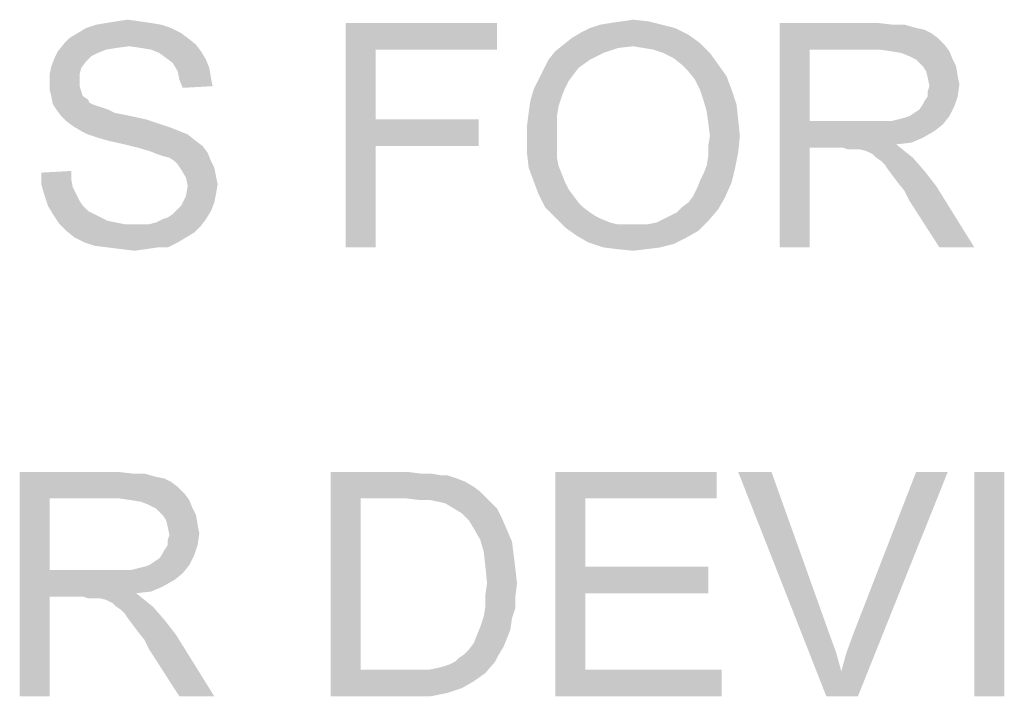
# Model space of a CAD drawing. Extents: x 0 to 841, y 0 to 594.
# Tile 49 of 102: x 684.61 to 695.57, y 43.5 to 51.04. Entities that reach past the tile are written whole.
import ezdxf

# ---------------------------------------------------------------- set-up
doc = ezdxf.new("R2010")
doc.units = 0
doc.header["$LTSCALE"] = 46.255
doc.header["$MEASUREMENT"] = 0
doc.layers.get('0').update_dxf_attribs({"linetype": 'CONTINUOUS'})

msp = doc.modelspace()

# ---------------------------------------------------------------- linework, layer by layer
at = {"color": 1, "linetype": 'Continuous'}
for points in [[(686.18148, 50.98148), (685.34815, 50.94444), (685.45926, 50.98148)], [(685.34815, 50.94444), (686.18148, 50.98148), (686.29259, 50.94444)], [(686.07037, 51), (685.45926, 50.98148), (685.57037, 51)], [(685.45926, 50.98148), (686.07037, 51), (686.18148, 50.98148)], [(685.94074, 51.01852), (685.57037, 51), (685.68148, 51.01852)], [(685.57037, 51), (685.94074, 51.01852), (686.07037, 51)], [(685.68148, 51.01852), (685.81111, 51.03704), (685.94074, 51.01852)], [(688.23704, 51), (689.92222, 51), (688.57037, 50.7037)], [(688.57037, 50.7037), (688.23704, 48.5), (688.23704, 51)], [(688.57037, 50.7037), (689.92222, 51), (689.92222, 50.7037)], [(691.75556, 50.98148), (690.95926, 50.94444), (691.07037, 50.98148)], [(690.95926, 50.94444), (691.75556, 50.98148), (691.9037, 50.94444)], [(691.07037, 50.98148), (691.18148, 51), (691.60741, 51.01852)], [(691.07037, 50.98148), (691.60741, 51.01852), (691.75556, 50.98148)], [(691.60741, 51.01852), (691.18148, 51), (691.31111, 51.01852)], [(691.31111, 51.01852), (691.44074, 51.03704), (691.60741, 51.01852)], [(693.07037, 51), (694.16296, 51), (693.4037, 50.7037)], [(693.4037, 50.7037), (693.07037, 48.5), (693.07037, 51)], [(694.16296, 51), (694.32963, 50.98148), (693.4037, 50.7037)], [(694.45926, 50.98148), (694.58889, 50.94444), (693.4037, 50.7037)], [(694.32963, 50.98148), (694.45926, 50.98148), (693.4037, 50.7037)], [(686.4037, 50.88889), (685.16296, 50.83333), (685.25556, 50.88889)], [(685.16296, 50.83333), (686.4037, 50.88889), (686.47778, 50.83333)], [(686.29259, 50.94444), (685.25556, 50.88889), (685.34815, 50.94444)], [(685.25556, 50.88889), (686.29259, 50.94444), (686.4037, 50.88889)], [(692.05185, 50.87037), (690.75556, 50.83333), (690.84815, 50.88889)], [(690.75556, 50.83333), (692.05185, 50.87037), (692.18148, 50.77778)], [(691.9037, 50.94444), (690.84815, 50.88889), (690.95926, 50.94444)], [(690.84815, 50.88889), (691.9037, 50.94444), (692.05185, 50.87037)], [(694.58889, 50.94444), (694.68148, 50.92593), (693.4037, 50.7037)], [(694.68148, 50.92593), (694.75556, 50.88889), (693.4037, 50.7037)], [(694.75556, 50.88889), (694.82963, 50.83333), (693.4037, 50.7037)], [(685.82963, 50.74074), (685.03333, 50.68519), (685.10741, 50.77778)], [(686.47778, 50.83333), (685.10741, 50.77778), (685.16296, 50.83333)], [(685.10741, 50.77778), (686.47778, 50.83333), (686.57037, 50.75926)], [(685.10741, 50.77778), (686.57037, 50.75926), (685.82963, 50.74074)], [(685.95926, 50.72222), (685.82963, 50.74074), (686.57037, 50.75926)], [(686.07037, 50.7037), (685.95926, 50.72222), (686.57037, 50.75926)], [(686.07037, 50.7037), (686.57037, 50.75926), (686.62593, 50.68519)], [(691.44074, 50.74074), (690.57037, 50.68519), (690.66296, 50.75926)], [(692.18148, 50.77778), (690.66296, 50.75926), (690.75556, 50.83333)], [(691.44074, 50.74074), (690.66296, 50.75926), (692.18148, 50.77778)], [(691.55185, 50.72222), (691.44074, 50.74074), (692.18148, 50.77778)], [(691.66296, 50.7037), (691.55185, 50.72222), (692.18148, 50.77778)], [(691.77407, 50.66667), (691.66296, 50.7037), (692.18148, 50.77778)], [(691.77407, 50.66667), (692.18148, 50.77778), (692.29259, 50.66667)], [(694.82963, 50.83333), (694.9037, 50.75926), (693.4037, 50.7037)], [(694.18148, 50.7037), (693.4037, 50.7037), (694.9037, 50.75926)], [(694.31111, 50.68519), (694.18148, 50.7037), (694.9037, 50.75926)], [(694.31111, 50.68519), (694.9037, 50.75926), (694.95926, 50.68519)], [(685.47778, 50.66667), (684.9963, 50.61111), (685.03333, 50.68519)], [(685.47778, 50.66667), (685.4037, 50.62963), (684.9963, 50.61111)], [(685.82963, 50.74074), (685.68148, 50.72222), (685.03333, 50.68519)], [(685.68148, 50.72222), (685.57037, 50.7037), (685.03333, 50.68519)], [(685.03333, 50.68519), (685.57037, 50.7037), (685.47778, 50.66667)], [(686.62593, 50.68519), (686.16296, 50.66667), (686.07037, 50.7037)], [(686.23704, 50.61111), (686.16296, 50.66667), (686.62593, 50.68519)], [(686.23704, 50.61111), (686.62593, 50.68519), (686.68148, 50.59259)], [(688.57037, 50.7037), (688.57037, 49.92592), (688.23704, 48.5)], [(691.10741, 50.66667), (690.4963, 50.59259), (690.57037, 50.68519)], [(690.4963, 50.59259), (691.10741, 50.66667), (690.95926, 50.59259)], [(691.44074, 50.74074), (691.27407, 50.72222), (690.57037, 50.68519)], [(690.57037, 50.68519), (691.27407, 50.72222), (691.10741, 50.66667)], [(692.29259, 50.66667), (691.88519, 50.61111), (691.77407, 50.66667)], [(691.97778, 50.53704), (691.88519, 50.61111), (692.29259, 50.66667)], [(691.97778, 50.53704), (692.29259, 50.66667), (692.38519, 50.53704)], [(693.4037, 50.7037), (693.4037, 49.90741), (693.07037, 48.5)], [(694.95926, 50.68519), (694.42222, 50.66667), (694.31111, 50.68519)], [(694.51481, 50.62963), (694.42222, 50.66667), (694.95926, 50.68519)], [(694.58889, 50.59259), (694.51481, 50.62963), (694.95926, 50.68519)], [(694.58889, 50.59259), (694.95926, 50.68519), (694.9963, 50.59259)], [(685.34815, 50.57407), (684.95926, 50.51852), (684.9963, 50.61111)], [(684.95926, 50.51852), (685.34815, 50.57407), (685.29259, 50.5)], [(684.9963, 50.61111), (685.4037, 50.62963), (685.34815, 50.57407)], [(686.68148, 50.59259), (686.31111, 50.55556), (686.23704, 50.61111)], [(686.31111, 50.55556), (686.68148, 50.59259), (686.71852, 50.5)], [(686.71852, 50.5), (686.36667, 50.46296), (686.31111, 50.55556)], [(690.95926, 50.59259), (690.82963, 50.5), (690.44074, 50.48148)], [(690.95926, 50.59259), (690.44074, 50.48148), (690.4963, 50.59259)], [(694.9963, 50.59259), (694.66296, 50.51852), (694.58889, 50.59259)], [(694.66296, 50.51852), (694.9963, 50.59259), (695.03333, 50.51852)], [(685.29259, 50.5), (684.94074, 50.42592), (684.95926, 50.51852)], [(684.94074, 50.42592), (685.29259, 50.5), (685.27407, 50.42592)], [(686.36667, 50.46296), (686.71852, 50.5), (686.73704, 50.38889)], [(686.73704, 50.38889), (686.38519, 50.37037), (686.36667, 50.46296)], [(690.77407, 50.42593), (690.38519, 50.37037), (690.44074, 50.48148)], [(690.44074, 50.48148), (690.82963, 50.5), (690.77407, 50.42593)], [(692.38519, 50.53704), (692.05185, 50.46296), (691.97778, 50.53704)], [(692.05185, 50.46296), (692.38519, 50.53704), (692.47778, 50.40741)], [(692.47778, 50.40741), (692.12593, 50.37037), (692.05185, 50.46296)], [(695.03333, 50.51852), (694.7, 50.46296), (694.66296, 50.51852)], [(694.7, 50.46296), (695.03333, 50.51852), (695.05185, 50.40741)], [(695.05185, 50.40741), (694.71852, 50.38889), (694.7, 50.46296)], [(685.27407, 50.42592), (685.27407, 50.35185), (684.94074, 50.33333)], [(685.27407, 50.42592), (684.94074, 50.33333), (684.94074, 50.42592)], [(684.94074, 50.33333), (685.27407, 50.35185), (685.27407, 50.2963)], [(685.27407, 50.2963), (684.94074, 50.25926), (684.94074, 50.33333)], [(686.38519, 50.37037), (686.73704, 50.38889), (686.75556, 50.2963)], [(686.75556, 50.2963), (686.42222, 50.27778), (686.38519, 50.37037)], [(690.71852, 50.35185), (690.32963, 50.25926), (690.38519, 50.37037)], [(690.71852, 50.35185), (690.68148, 50.27778), (690.32963, 50.25926)], [(690.38519, 50.37037), (690.77407, 50.42593), (690.71852, 50.35185)], [(692.18148, 50.25926), (692.12593, 50.37037), (692.47778, 50.40741)], [(692.18148, 50.25926), (692.47778, 50.40741), (692.53333, 50.25926)], [(694.71852, 50.38889), (695.05185, 50.40741), (695.07037, 50.31481)], [(695.07037, 50.31481), (694.73704, 50.2963), (694.71852, 50.38889)], [(684.94074, 50.25926), (685.27407, 50.2963), (685.29259, 50.24074)], [(685.29259, 50.24074), (684.95926, 50.18518), (684.94074, 50.25926)], [(684.95926, 50.18518), (685.29259, 50.24074), (685.31111, 50.18518)], [(690.64444, 50.18519), (690.29259, 50.12963), (690.32963, 50.25926)], [(690.32963, 50.25926), (690.68148, 50.27778), (690.64444, 50.18519)], [(692.53333, 50.25926), (692.21852, 50.14815), (692.18148, 50.25926)], [(692.21852, 50.14815), (692.53333, 50.25926), (692.58889, 50.09259)], [(694.71852, 50.24074), (694.73704, 50.2963), (695.07037, 50.31481)], [(694.71852, 50.18519), (694.71852, 50.24074), (695.07037, 50.31481)], [(694.71852, 50.18519), (695.07037, 50.31481), (695.05185, 50.18519)], [(685.31111, 50.18518), (684.97778, 50.09259), (684.95926, 50.18518)], [(685.31111, 50.18518), (685.36667, 50.14815), (684.97778, 50.09259)], [(685.36667, 50.14815), (685.38519, 50.11111), (684.97778, 50.09259)], [(684.97778, 50.09259), (685.38519, 50.11111), (685.42222, 50.09259)], [(690.60741, 50.07407), (690.27407, 50), (690.29259, 50.12963)], [(690.29259, 50.12963), (690.64444, 50.18519), (690.60741, 50.07407)], [(692.58889, 50.09259), (692.25556, 50.01852), (692.21852, 50.14815)], [(694.66296, 50.09259), (694.68148, 50.12963), (695.05185, 50.18519)], [(694.66296, 50.09259), (695.05185, 50.18519), (695.01481, 50.07407)], [(695.05185, 50.18519), (694.68148, 50.12963), (694.71852, 50.18519)], [(685.42222, 50.09259), (685.01481, 50.03704), (684.97778, 50.09259)], [(685.42222, 50.09259), (685.47778, 50.07407), (685.01481, 50.03704)], [(685.47778, 50.07407), (685.53333, 50.05556), (685.01481, 50.03704)], [(685.01481, 50.03704), (685.53333, 50.05556), (685.58889, 50.03704)], [(685.58889, 50.03704), (685.07037, 49.96296), (685.01481, 50.03704)], [(685.58889, 50.03704), (685.66296, 50), (685.07037, 49.96296)], [(685.66296, 50), (685.75556, 49.98148), (685.07037, 49.96296)], [(690.58889, 49.96296), (690.25556, 49.85185), (690.27407, 50)], [(690.27407, 50), (690.60741, 50.07407), (690.58889, 49.96296)], [(692.25556, 50.01852), (692.58889, 50.09259), (692.60741, 49.92593)], [(692.60741, 49.92593), (692.27407, 49.88889), (692.25556, 50.01852)], [(694.51481, 49.96296), (694.57037, 50), (695.01481, 50.07407)], [(694.51481, 49.96296), (695.01481, 50.07407), (694.95926, 49.96296)], [(694.57037, 50), (694.62593, 50.03704), (695.01481, 50.07407)], [(695.01481, 50.07407), (694.62593, 50.03704), (694.66296, 50.09259)], [(685.07037, 49.96296), (685.75556, 49.98148), (685.84815, 49.96296)], [(685.84815, 49.96296), (685.12593, 49.90741), (685.07037, 49.96296)], [(685.84815, 49.96296), (686.01481, 49.92593), (685.12593, 49.90741)], [(685.12593, 49.90741), (686.01481, 49.92593), (686.18148, 49.87037)], [(686.18148, 49.87037), (685.2, 49.85185), (685.12593, 49.90741)], [(688.57037, 49.92592), (688.57037, 49.62963), (688.23704, 48.5)], [(688.57037, 49.62963), (689.71852, 49.92592), (689.71852, 49.62963)], [(688.57037, 49.92592), (689.71852, 49.92592), (688.57037, 49.62963)], [(690.25556, 49.85185), (690.58889, 49.96296), (690.58889, 49.83333)], [(692.29259, 49.74074), (692.27407, 49.88889), (692.60741, 49.92593)], [(692.29259, 49.74074), (692.60741, 49.92593), (692.62593, 49.74074)], [(693.4037, 49.90741), (693.4037, 49.61111), (693.07037, 48.5)], [(694.31111, 49.90741), (694.88519, 49.87037), (693.4037, 49.61111)], [(694.21852, 49.90741), (694.31111, 49.90741), (693.4037, 49.61111)], [(694.10741, 49.90741), (694.21852, 49.90741), (693.4037, 49.61111)], [(693.4037, 49.90741), (694.10741, 49.90741), (693.4037, 49.61111)], [(694.31111, 49.90741), (694.38519, 49.92593), (694.95926, 49.96296)], [(694.31111, 49.90741), (694.95926, 49.96296), (694.88519, 49.87037)], [(694.38519, 49.92593), (694.45926, 49.94444), (694.95926, 49.96296)], [(694.95926, 49.96296), (694.45926, 49.94444), (694.51481, 49.96296)], [(685.2, 49.85185), (686.18148, 49.87037), (686.29259, 49.83333)], [(686.29259, 49.83333), (685.29259, 49.7963), (685.2, 49.85185)], [(685.29259, 49.7963), (686.29259, 49.83333), (686.38519, 49.7963)], [(686.38519, 49.7963), (685.36667, 49.75926), (685.29259, 49.7963)], [(685.36667, 49.75926), (686.38519, 49.7963), (686.47778, 49.75926)], [(690.58889, 49.83333), (690.25556, 49.7037), (690.25556, 49.85185)], [(690.25556, 49.7037), (690.58889, 49.83333), (690.58889, 49.7037)], [(694.88519, 49.87037), (694.79259, 49.7963), (693.4037, 49.61111)], [(694.79259, 49.7963), (694.66296, 49.72222), (693.4037, 49.61111)], [(686.47778, 49.75926), (685.47778, 49.72222), (685.36667, 49.75926)], [(685.60741, 49.68519), (685.47778, 49.72222), (686.47778, 49.75926)], [(685.60741, 49.68519), (686.47778, 49.75926), (686.57037, 49.68519)], [(686.57037, 49.68519), (685.77407, 49.64815), (685.60741, 49.68519)], [(685.77407, 49.64815), (686.57037, 49.68519), (686.64444, 49.62963)], [(690.58889, 49.7037), (690.58889, 49.59259), (690.25556, 49.55556)], [(690.58889, 49.7037), (690.25556, 49.55556), (690.25556, 49.7037)], [(692.62593, 49.74074), (692.27407, 49.62963), (692.29259, 49.74074)], [(692.27407, 49.62963), (692.62593, 49.74074), (692.60741, 49.55556)], [(694.66296, 49.72222), (694.53333, 49.66667), (693.4037, 49.61111)], [(694.53333, 49.66667), (694.36667, 49.64815), (693.4037, 49.61111)], [(686.64444, 49.62963), (685.92222, 49.61111), (685.77407, 49.64815)], [(686.05185, 49.57407), (685.92222, 49.61111), (686.64444, 49.62963)], [(686.05185, 49.57407), (686.64444, 49.62963), (686.7, 49.55556)], [(686.7, 49.55556), (686.14444, 49.53704), (686.05185, 49.57407)], [(686.2, 49.51852), (686.14444, 49.53704), (686.7, 49.55556)], [(686.27407, 49.5), (686.2, 49.51852), (686.7, 49.55556)], [(686.32963, 49.46296), (686.27407, 49.5), (686.7, 49.55556)], [(686.32963, 49.46296), (686.7, 49.55556), (686.73704, 49.46296)], [(688.23704, 48.5), (688.57037, 49.62963), (688.57037, 48.5)], [(690.25556, 49.55556), (690.58889, 49.59259), (690.58889, 49.5)], [(690.58889, 49.5), (690.27407, 49.38889), (690.25556, 49.55556)], [(692.25556, 49.40741), (692.27407, 49.51852), (692.60741, 49.55556)], [(692.25556, 49.40741), (692.60741, 49.55556), (692.57037, 49.37037)], [(692.60741, 49.55556), (692.27407, 49.51852), (692.27407, 49.62963)], [(693.07037, 48.5), (693.4037, 49.61111), (693.4037, 48.5)], [(693.77407, 49.61111), (693.4037, 49.61111), (694.36667, 49.64815)], [(693.82963, 49.59259), (693.77407, 49.61111), (694.36667, 49.64815)], [(693.88519, 49.59259), (693.82963, 49.59259), (694.36667, 49.64815)], [(693.92222, 49.59259), (693.88519, 49.59259), (694.36667, 49.64815)], [(693.95926, 49.59259), (693.92222, 49.59259), (694.36667, 49.64815)], [(694.03333, 49.57407), (693.95926, 49.59259), (694.36667, 49.64815)], [(694.03333, 49.57407), (694.36667, 49.64815), (694.45926, 49.57407)], [(694.45926, 49.57407), (694.10741, 49.53704), (694.03333, 49.57407)], [(694.14444, 49.5), (694.10741, 49.53704), (694.45926, 49.57407)], [(694.14444, 49.5), (694.45926, 49.57407), (694.55185, 49.5)], [(686.73704, 49.46296), (686.36667, 49.42593), (686.32963, 49.46296)], [(686.36667, 49.42593), (686.73704, 49.46296), (686.77407, 49.38889)], [(690.58889, 49.5), (690.60741, 49.40741), (690.27407, 49.38889)], [(694.55185, 49.5), (694.2, 49.46296), (694.14444, 49.5)], [(694.23704, 49.42593), (694.2, 49.46296), (694.55185, 49.5)], [(694.27407, 49.37037), (694.23704, 49.42593), (694.55185, 49.5)], [(694.27407, 49.37037), (694.55185, 49.5), (694.68148, 49.35185)], [(684.84815, 49.33333), (685.18148, 49.35185), (685.18148, 49.25926)], [(686.77407, 49.38889), (686.4037, 49.37037), (686.36667, 49.42593)], [(686.4037, 49.37037), (686.77407, 49.38889), (686.79259, 49.2963)], [(686.79259, 49.2963), (686.45926, 49.27778), (686.4037, 49.37037)], [(690.27407, 49.38889), (690.60741, 49.40741), (690.64444, 49.31482)], [(690.64444, 49.31482), (690.32963, 49.24074), (690.27407, 49.38889)], [(692.18148, 49.24074), (692.21852, 49.31482), (692.57037, 49.37037)], [(692.18148, 49.24074), (692.57037, 49.37037), (692.53333, 49.22222)], [(692.57037, 49.37037), (692.21852, 49.31482), (692.25556, 49.40741)], [(694.68148, 49.35185), (694.32963, 49.2963), (694.27407, 49.37037)], [(694.38519, 49.22222), (694.32963, 49.2963), (694.68148, 49.35185)], [(694.38519, 49.22222), (694.68148, 49.35185), (694.81111, 49.18519)], [(685.18148, 49.25926), (684.84815, 49.2037), (684.84815, 49.33333)], [(684.84815, 49.2037), (685.18148, 49.25926), (685.2, 49.16667)], [(686.45926, 49.27778), (686.79259, 49.2963), (686.81111, 49.2037)], [(686.81111, 49.2037), (686.47778, 49.18519), (686.45926, 49.27778)], [(690.32963, 49.24074), (690.64444, 49.31482), (690.68148, 49.22222)], [(690.68148, 49.22222), (690.38519, 49.09259), (690.32963, 49.24074)], [(692.53333, 49.22222), (692.14444, 49.14815), (692.18148, 49.24074)], [(685.2, 49.16667), (684.88519, 49.07408), (684.84815, 49.2037)], [(685.2, 49.16667), (685.23704, 49.09259), (684.88519, 49.07408)], [(686.79259, 49.09259), (686.45926, 49.07408), (686.47778, 49.18519)], [(686.47778, 49.18519), (686.81111, 49.2037), (686.79259, 49.09259)], [(690.68148, 49.22222), (690.71852, 49.14815), (690.38519, 49.09259)], [(690.38519, 49.09259), (690.71852, 49.14815), (690.77407, 49.07408)], [(692.10741, 49.07408), (692.14444, 49.14815), (692.53333, 49.22222)], [(692.10741, 49.07408), (692.53333, 49.22222), (692.45926, 49.05556)], [(694.81111, 49.18519), (694.45926, 49.12963), (694.38519, 49.22222)], [(694.51481, 49.01852), (694.45926, 49.12963), (694.81111, 49.18519)], [(694.84815, 48.5), (694.51481, 49.01852), (694.81111, 49.18519)], [(694.84815, 48.5), (694.81111, 49.18519), (695.23704, 48.5)], [(684.88519, 49.07408), (685.23704, 49.09259), (685.27407, 49.01852)], [(685.27407, 49.01852), (684.92222, 48.96296), (684.88519, 49.07408)], [(684.92222, 48.96296), (685.27407, 49.01852), (685.31111, 48.96296)], [(686.77407, 49), (686.4037, 48.96296), (686.45926, 49.07408)], [(686.45926, 49.07408), (686.79259, 49.09259), (686.77407, 49)], [(690.77407, 49.07408), (690.45926, 48.94444), (690.38519, 49.09259)], [(690.77407, 49.07408), (690.82963, 49), (690.45926, 48.94444)], [(691.97778, 48.94444), (692.05185, 49), (692.45926, 49.05556)], [(691.97778, 48.94444), (692.45926, 49.05556), (692.38519, 48.92593)], [(692.45926, 49.05556), (692.05185, 49), (692.10741, 49.07408)], [(685.31111, 48.96296), (684.97778, 48.87037), (684.92222, 48.96296)], [(685.31111, 48.96296), (685.36667, 48.90741), (684.97778, 48.87037)], [(684.97778, 48.87037), (685.36667, 48.90741), (685.44074, 48.87037)], [(686.2, 48.81481), (686.25556, 48.83333), (686.73704, 48.90741)], [(686.2, 48.81481), (686.73704, 48.90741), (686.68148, 48.81481)], [(686.25556, 48.83333), (686.31111, 48.87037), (686.73704, 48.90741)], [(686.73704, 48.90741), (686.31111, 48.87037), (686.36667, 48.92593)], [(686.36667, 48.92593), (686.4037, 48.96296), (686.77407, 49)], [(686.36667, 48.92593), (686.77407, 49), (686.73704, 48.90741)], [(690.45926, 48.94444), (690.82963, 49), (690.88519, 48.94444)], [(690.88519, 48.94444), (690.57037, 48.83333), (690.45926, 48.94444)], [(690.88519, 48.94444), (690.95926, 48.88889), (690.57037, 48.83333)], [(691.77407, 48.81481), (691.84815, 48.85185), (692.38519, 48.92593)], [(691.77407, 48.81481), (692.38519, 48.92593), (692.27407, 48.7963)], [(691.84815, 48.85185), (691.92222, 48.88889), (692.38519, 48.92593)], [(692.38519, 48.92593), (691.92222, 48.88889), (691.97778, 48.94444)], [(685.44074, 48.87037), (685.05185, 48.75926), (684.97778, 48.87037)], [(685.44074, 48.87037), (685.51481, 48.83333), (685.05185, 48.75926)], [(685.51481, 48.83333), (685.58889, 48.7963), (685.05185, 48.75926)], [(685.58889, 48.7963), (685.68148, 48.77778), (685.05185, 48.75926)], [(686.05185, 48.75926), (686.12593, 48.77778), (686.68148, 48.81481)], [(686.05185, 48.75926), (686.68148, 48.81481), (686.62593, 48.74074)], [(686.68148, 48.81481), (686.12593, 48.77778), (686.2, 48.81481)], [(690.95926, 48.88889), (691.01481, 48.85185), (690.57037, 48.83333)], [(690.57037, 48.83333), (691.01481, 48.85185), (691.08889, 48.81481)], [(691.08889, 48.81481), (690.68148, 48.72222), (690.57037, 48.83333)], [(691.08889, 48.81481), (691.18148, 48.77778), (690.68148, 48.72222)], [(691.60741, 48.75926), (691.7, 48.77778), (692.27407, 48.7963)], [(691.60741, 48.75926), (692.27407, 48.7963), (692.16296, 48.68519)], [(692.27407, 48.7963), (691.7, 48.77778), (691.77407, 48.81481)], [(685.05185, 48.75926), (685.68148, 48.77778), (685.77407, 48.75926)], [(685.77407, 48.75926), (685.12593, 48.68519), (685.05185, 48.75926)], [(686.05185, 48.75926), (686.62593, 48.74074), (685.12593, 48.68519)], [(685.95926, 48.75926), (686.05185, 48.75926), (685.12593, 48.68519)], [(685.88519, 48.75926), (685.95926, 48.75926), (685.12593, 48.68519)], [(685.77407, 48.75926), (685.88519, 48.75926), (685.12593, 48.68519)], [(685.12593, 48.68519), (686.62593, 48.74074), (686.55185, 48.66667)], [(686.55185, 48.66667), (685.21852, 48.61111), (685.12593, 48.68519)], [(691.18148, 48.77778), (691.25556, 48.75926), (690.68148, 48.72222)], [(691.51481, 48.75926), (691.60741, 48.75926), (690.68148, 48.72222)], [(691.42222, 48.75926), (691.51481, 48.75926), (690.68148, 48.72222)], [(691.34815, 48.75926), (691.42222, 48.75926), (690.68148, 48.72222)], [(691.25556, 48.75926), (691.34815, 48.75926), (690.68148, 48.72222)], [(692.16296, 48.68519), (690.68148, 48.72222), (691.60741, 48.75926)], [(692.16296, 48.68519), (690.81111, 48.62963), (690.68148, 48.72222)], [(690.81111, 48.62963), (692.16296, 48.68519), (692.03333, 48.61111)], [(685.21852, 48.61111), (686.55185, 48.66667), (686.45926, 48.61111)], [(686.45926, 48.61111), (685.32963, 48.55556), (685.21852, 48.61111)], [(685.32963, 48.55556), (686.45926, 48.61111), (686.36667, 48.55556)], [(692.03333, 48.61111), (690.94074, 48.55556), (690.81111, 48.62963)], [(690.94074, 48.55556), (692.03333, 48.61111), (691.88519, 48.53704)], [(686.36667, 48.55556), (685.44074, 48.51852), (685.32963, 48.55556)], [(685.58889, 48.5), (685.44074, 48.51852), (686.36667, 48.55556)], [(686.14444, 48.5), (685.58889, 48.5), (686.36667, 48.55556)], [(686.14444, 48.5), (685.73704, 48.48148), (685.58889, 48.5)], [(685.73704, 48.48148), (686.14444, 48.5), (686.01481, 48.48148)], [(686.01481, 48.48148), (685.88519, 48.46296), (685.73704, 48.48148)], [(686.14444, 48.5), (686.36667, 48.55556), (686.25556, 48.5)], [(691.88519, 48.53704), (691.10741, 48.5), (690.94074, 48.55556)], [(691.10741, 48.5), (691.88519, 48.53704), (691.73704, 48.5)], [(691.73704, 48.5), (691.25556, 48.48148), (691.10741, 48.5)], [(691.25556, 48.48148), (691.73704, 48.5), (691.58889, 48.48148)], [(691.58889, 48.48148), (691.44074, 48.46296), (691.25556, 48.48148)], [(684.60741, 46), (685.7, 46), (684.94074, 45.7037)], [(684.94074, 45.7037), (684.60741, 43.5), (684.60741, 46)], [(685.7, 46), (685.86667, 45.98148), (684.94074, 45.7037)], [(685.9963, 45.98148), (686.12593, 45.94444), (684.94074, 45.7037)], [(685.86667, 45.98148), (685.9963, 45.98148), (684.94074, 45.7037)], [(686.12593, 45.94444), (686.21852, 45.92593), (684.94074, 45.7037)], [(688.07037, 46), (688.92222, 46), (688.4037, 45.7037)], [(688.4037, 45.7037), (688.07037, 43.5), (688.07037, 46)], [(688.92222, 46), (689.07037, 45.98148), (688.4037, 45.7037)], [(689.18148, 45.98148), (689.29259, 45.96296), (688.4037, 45.7037)], [(689.07037, 45.98148), (689.18148, 45.98148), (688.4037, 45.7037)], [(689.36667, 45.96296), (689.47778, 45.92593), (688.4037, 45.7037)], [(689.29259, 45.96296), (689.36667, 45.96296), (688.4037, 45.7037)], [(690.57037, 46), (692.36667, 46), (690.9037, 45.7037)], [(690.9037, 45.7037), (690.57037, 43.5), (690.57037, 46)], [(690.9037, 45.7037), (692.36667, 46), (692.36667, 45.7037)], [(692.97778, 46), (693.58889, 43.5), (692.60741, 46)], [(692.97778, 46), (693.62593, 44.18518), (693.58889, 43.5)], [(693.75556, 43.77778), (693.81111, 43.98148), (694.94074, 46)], [(693.75556, 43.77778), (694.94074, 46), (693.94074, 43.5)], [(693.81111, 43.98148), (693.88519, 44.18518), (694.94074, 46)], [(694.94074, 46), (693.88519, 44.18518), (694.58889, 46)], [(695.57037, 46), (695.23704, 43.5), (695.23704, 46)], [(695.23704, 43.5), (695.57037, 46), (695.57037, 43.5)], [(686.21852, 45.92593), (686.29259, 45.88889), (684.94074, 45.7037)], [(686.29259, 45.88889), (686.36667, 45.83333), (684.94074, 45.7037)], [(686.36667, 45.83333), (686.44074, 45.75926), (684.94074, 45.7037)], [(689.47778, 45.92593), (689.57037, 45.88889), (688.4037, 45.7037)], [(689.57037, 45.88889), (689.66296, 45.83333), (688.4037, 45.7037)], [(689.66296, 45.83333), (689.73704, 45.77778), (688.4037, 45.7037)], [(685.71852, 45.7037), (684.94074, 45.7037), (686.44074, 45.75926)], [(685.84815, 45.68519), (685.71852, 45.7037), (686.44074, 45.75926)], [(685.84815, 45.68519), (686.44074, 45.75926), (686.4963, 45.68519)], [(688.92222, 45.7037), (688.4037, 45.7037), (689.73704, 45.77778)], [(689.07037, 45.68519), (688.92222, 45.7037), (689.73704, 45.77778)], [(689.18148, 45.68519), (689.07037, 45.68519), (689.73704, 45.77778)], [(689.18148, 45.68519), (689.73704, 45.77778), (689.82963, 45.68519)], [(684.94074, 45.7037), (684.94074, 44.90741), (684.60741, 43.5)], [(686.4963, 45.68519), (685.95926, 45.66667), (685.84815, 45.68519)], [(686.05185, 45.62963), (685.95926, 45.66667), (686.4963, 45.68519)], [(686.12593, 45.59259), (686.05185, 45.62963), (686.4963, 45.68519)], [(686.12593, 45.59259), (686.4963, 45.68519), (686.53333, 45.59259)], [(688.4037, 45.7037), (688.4037, 43.7963), (688.07037, 43.5)], [(689.82963, 45.68519), (689.27407, 45.66667), (689.18148, 45.68519)], [(689.34815, 45.64815), (689.27407, 45.66667), (689.82963, 45.68519)], [(689.44074, 45.59259), (689.34815, 45.64815), (689.82963, 45.68519)], [(689.44074, 45.59259), (689.82963, 45.68519), (689.92222, 45.59259)], [(690.9037, 45.7037), (690.9037, 44.94445), (690.57037, 43.5)], [(686.53333, 45.59259), (686.2, 45.51852), (686.12593, 45.59259)], [(686.2, 45.51852), (686.53333, 45.59259), (686.57037, 45.51852)], [(686.57037, 45.51852), (686.23704, 45.46296), (686.2, 45.51852)], [(686.23704, 45.46296), (686.57037, 45.51852), (686.58889, 45.40741)], [(689.92222, 45.59259), (689.53333, 45.53704), (689.44074, 45.59259)], [(689.53333, 45.53704), (689.92222, 45.59259), (689.97778, 45.48148)], [(689.97778, 45.48148), (689.60741, 45.46296), (689.53333, 45.53704)], [(686.58889, 45.40741), (686.25556, 45.38889), (686.23704, 45.46296)], [(686.25556, 45.38889), (686.58889, 45.40741), (686.60741, 45.31481)], [(686.60741, 45.31481), (686.27407, 45.2963), (686.25556, 45.38889)], [(689.66296, 45.37037), (689.60741, 45.46296), (689.97778, 45.48148)], [(689.66296, 45.37037), (689.97778, 45.48148), (690.03333, 45.35185)], [(686.25556, 45.24074), (686.27407, 45.2963), (686.60741, 45.31481)], [(686.25556, 45.18519), (686.25556, 45.24074), (686.60741, 45.31481)], [(686.25556, 45.18519), (686.60741, 45.31481), (686.58889, 45.18519)], [(690.03333, 45.35185), (689.73704, 45.24074), (689.66296, 45.37037)], [(689.73704, 45.24074), (690.03333, 45.35185), (690.08889, 45.22222)], [(686.2, 45.09259), (686.21852, 45.12963), (686.58889, 45.18519)], [(686.2, 45.09259), (686.58889, 45.18519), (686.55185, 45.07407)], [(686.58889, 45.18519), (686.21852, 45.12963), (686.25556, 45.18519)], [(690.08889, 45.22222), (689.77407, 45.11111), (689.73704, 45.24074)], [(689.77407, 45.11111), (690.08889, 45.22222), (690.10741, 45.07407)], [(686.05185, 44.96296), (686.10741, 45), (686.55185, 45.07407)], [(686.05185, 44.96296), (686.55185, 45.07407), (686.4963, 44.96296)], [(686.10741, 45), (686.16296, 45.03704), (686.55185, 45.07407)], [(686.55185, 45.07407), (686.16296, 45.03704), (686.2, 45.09259)], [(690.10741, 45.07407), (689.79259, 44.94444), (689.77407, 45.11111)], [(689.79259, 44.94444), (690.10741, 45.07407), (690.12593, 44.92593)], [(685.84815, 44.90741), (685.92222, 44.92593), (686.4963, 44.96296)], [(685.84815, 44.90741), (686.4963, 44.96296), (686.42222, 44.87037)], [(685.92222, 44.92593), (685.9963, 44.94444), (686.4963, 44.96296)], [(686.4963, 44.96296), (685.9963, 44.94444), (686.05185, 44.96296)], [(684.94074, 44.90741), (684.94074, 44.61111), (684.60741, 43.5)], [(685.84815, 44.90741), (686.42222, 44.87037), (684.94074, 44.61111)], [(685.75556, 44.90741), (685.84815, 44.90741), (684.94074, 44.61111)], [(685.64444, 44.90741), (685.75556, 44.90741), (684.94074, 44.61111)], [(684.94074, 44.90741), (685.64444, 44.90741), (684.94074, 44.61111)], [(686.42222, 44.87037), (686.32963, 44.7963), (684.94074, 44.61111)], [(690.12593, 44.92593), (689.81111, 44.75926), (689.79259, 44.94444)], [(689.81111, 44.75926), (690.12593, 44.92593), (690.14444, 44.75926)], [(690.9037, 44.94445), (690.9037, 44.64815), (690.57037, 43.5)], [(690.9037, 44.64815), (692.27407, 44.94445), (692.27407, 44.64815)], [(690.9037, 44.94445), (692.27407, 44.94445), (690.9037, 44.64815)], [(686.32963, 44.7963), (686.2, 44.72222), (684.94074, 44.61111)], [(690.14444, 44.75926), (689.79259, 44.62963), (689.81111, 44.75926)], [(689.79259, 44.62963), (690.14444, 44.75926), (690.12593, 44.61111)], [(686.2, 44.72222), (686.07037, 44.66667), (684.94074, 44.61111)], [(686.07037, 44.66667), (685.9037, 44.64815), (684.94074, 44.61111)], [(685.31111, 44.61111), (684.94074, 44.61111), (685.9037, 44.64815)], [(685.36667, 44.59259), (685.31111, 44.61111), (685.9037, 44.64815)], [(685.42222, 44.59259), (685.36667, 44.59259), (685.9037, 44.64815)], [(685.45926, 44.59259), (685.42222, 44.59259), (685.9037, 44.64815)], [(685.4963, 44.59259), (685.45926, 44.59259), (685.9037, 44.64815)], [(685.57037, 44.57407), (685.4963, 44.59259), (685.9037, 44.64815)], [(685.57037, 44.57407), (685.9037, 44.64815), (685.9963, 44.57407)], [(690.12593, 44.61111), (689.79259, 44.5), (689.79259, 44.62963)], [(690.9037, 44.64815), (690.9037, 43.7963), (690.57037, 43.5)], [(684.60741, 43.5), (684.94074, 44.61111), (684.94074, 43.5)], [(685.9963, 44.57407), (685.64444, 44.53704), (685.57037, 44.57407)], [(685.68148, 44.5), (685.64444, 44.53704), (685.9963, 44.57407)], [(685.68148, 44.5), (685.9963, 44.57407), (686.08889, 44.5)], [(689.79259, 44.5), (690.12593, 44.61111), (690.12593, 44.48148)], [(686.08889, 44.5), (685.73704, 44.46296), (685.68148, 44.5)], [(685.77407, 44.42593), (685.73704, 44.46296), (686.08889, 44.5)], [(685.81111, 44.37037), (685.77407, 44.42593), (686.08889, 44.5)], [(685.81111, 44.37037), (686.08889, 44.5), (686.21852, 44.35185)], [(690.12593, 44.48148), (689.77407, 44.38889), (689.79259, 44.5)], [(689.77407, 44.38889), (690.12593, 44.48148), (690.08889, 44.37037)], [(686.21852, 44.35185), (685.86667, 44.2963), (685.81111, 44.37037)], [(685.92222, 44.22222), (685.86667, 44.2963), (686.21852, 44.35185)], [(685.92222, 44.22222), (686.21852, 44.35185), (686.34815, 44.18519)], [(690.08889, 44.37037), (689.73704, 44.27778), (689.77407, 44.38889)], [(689.73704, 44.27778), (690.08889, 44.37037), (690.07037, 44.24074)], [(686.34815, 44.18519), (685.9963, 44.12963), (685.92222, 44.22222)], [(686.05185, 44.01852), (685.9963, 44.12963), (686.34815, 44.18519)], [(686.38519, 43.5), (686.05185, 44.01852), (686.34815, 44.18519)], [(686.38519, 43.5), (686.34815, 44.18519), (686.77407, 43.5)], [(690.03333, 44.14815), (689.66296, 44.09259), (689.7, 44.18519)], [(690.07037, 44.24074), (689.7, 44.18519), (689.73704, 44.27778)], [(689.7, 44.18519), (690.07037, 44.24074), (690.03333, 44.14815)], [(693.62593, 44.18518), (693.7, 43.98148), (693.58889, 43.5)], [(689.9963, 44.05556), (689.60741, 44.01852), (689.66296, 44.09259)], [(689.66296, 44.09259), (690.03333, 44.14815), (689.9963, 44.05556)], [(689.45926, 43.88889), (689.4963, 43.92593), (689.94074, 43.96296)], [(689.45926, 43.88889), (689.94074, 43.96296), (689.9037, 43.88889)], [(689.94074, 43.96296), (689.4963, 43.92593), (689.55185, 43.96296)], [(689.55185, 43.96296), (689.60741, 44.01852), (689.9963, 44.05556)], [(689.55185, 43.96296), (689.9963, 44.05556), (689.94074, 43.96296)], [(693.7, 43.98148), (693.75556, 43.77778), (693.58889, 43.5)], [(689.16296, 43.7963), (689.25556, 43.81481), (689.9037, 43.88889)], [(689.16296, 43.7963), (689.9037, 43.88889), (689.79259, 43.75926)], [(689.25556, 43.81481), (689.32963, 43.83333), (689.9037, 43.88889)], [(689.32963, 43.83333), (689.38519, 43.85185), (689.9037, 43.88889)], [(689.9037, 43.88889), (689.38519, 43.85185), (689.45926, 43.88889)], [(689.16296, 43.7963), (689.79259, 43.75926), (688.07037, 43.5)], [(689.05185, 43.7963), (689.16296, 43.7963), (688.07037, 43.5)], [(688.94074, 43.7963), (689.05185, 43.7963), (688.07037, 43.5)], [(688.4037, 43.7963), (688.94074, 43.7963), (688.07037, 43.5)], [(689.79259, 43.75926), (689.66296, 43.66667), (688.07037, 43.5)], [(690.9037, 43.7963), (692.42222, 43.7963), (690.57037, 43.5)], [(690.57037, 43.5), (692.42222, 43.7963), (692.42222, 43.5)], [(693.94074, 43.5), (693.58889, 43.5), (693.75556, 43.77778)], [(689.66296, 43.66667), (689.53333, 43.59259), (688.07037, 43.5)], [(689.53333, 43.59259), (689.36667, 43.53704), (688.07037, 43.5)], [(688.95926, 43.5), (688.07037, 43.5), (689.36667, 43.53704)], [(688.95926, 43.5), (689.36667, 43.53704), (689.18148, 43.5)]]:
    msp.add_solid(points, dxfattribs=at)

doc.saveas('drawing.dxf')
